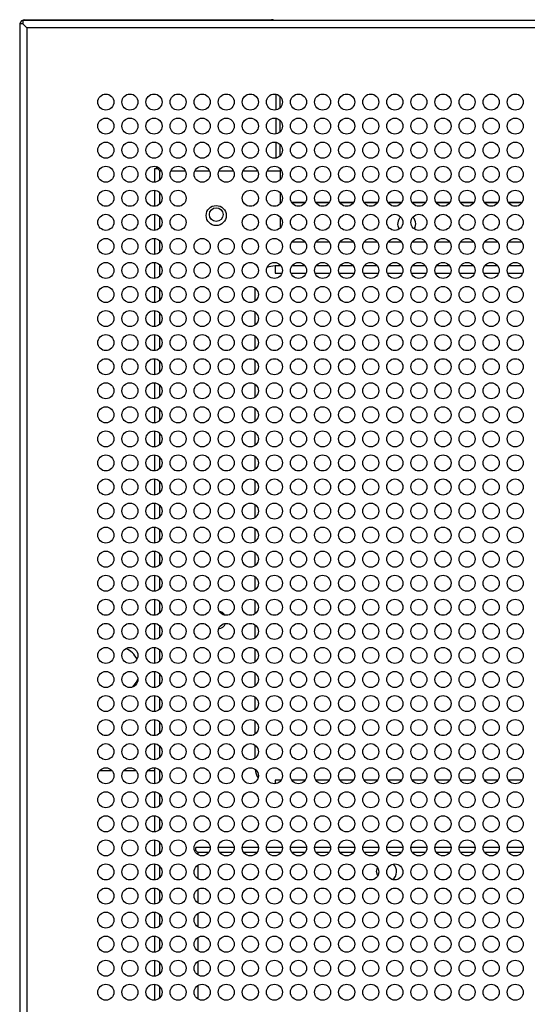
# Model space of a CAD drawing. Header units: millimetres. Extents: x 318 to 5748, y 437 to 3804.
# Tile 10 of 20: x 1731 to 1858, y 3558 to 3804. Entities that reach past the tile are written whole.
import ezdxf

# ---------------------------------------------------------------- set-up
doc = ezdxf.new("R2010")
doc.units = ezdxf.units.MM
doc.header["$LTSCALE"] = 5

msp = doc.modelspace()

# ---------------------------------------------------------------- linework, layer by layer
at = {"color": 7, "linetype": 'Continuous', "lineweight": 25}
for p, q in [((1732.28, 3803.73), (1732.28, 3802.93)), ((2763.59, 3803.73), (1732.28, 3803.73)), ((1732.78, 3803.96), (1794.18, 3803.96)), ((1731.48, 3802.93), (1731.48, 3505.93)), ((1732.28, 3802.93), (1731.48, 3802.93)), ((1733.28, 3801.93), (1732.28, 3802.93)), ((1733.28, 3801.93), (1732.28, 3802.93)), ((1732.28, 3802.93), (1732.29, 3802.93)), ((1733.28, 3801.93), (1733.28, 3506.93)), ((2762.59, 3801.93), (1733.28, 3801.93)), ((1795.39, 3781.48), (1795.39, 3785.38)), ((1796.4, 3782.06), (1796.4, 3784.8)), ((1795.39, 3775.48), (1795.39, 3779.38)), ((1796.4, 3776.06), (1796.4, 3778.8)), ((1795.39, 3769.48), (1795.39, 3773.38)), ((1796.4, 3770.06), (1796.4, 3772.8)), ((1765.09, 3766.76), (1765.09, 3763.44)), ((1765.89, 3766.76), (1765.09, 3766.76)), ((1765.59, 3767.26), (1765.59, 3766.76)), ((1765.74, 3767.26), (1765.59, 3767.26)), ((1766.39, 3766.26), (1765.89, 3766.76)), ((1765.89, 3766.76), (1765.89, 3766.76)), ((1765.89, 3766.76), (1765.9, 3766.76)), ((1765.9, 3767.19), (1765.9, 3766.76)), ((1766.39, 3766.26), (1765.9, 3766.76)), ((1796.4, 3766.8), (1796.4, 3764.06)), ((1765.09, 3761.42), (1765.09, 3757.44)), ((1796.4, 3760.8), (1796.4, 3758.5)), ((1796.4, 3758.41), (1796.4, 3758.5)), ((1796.4, 3758.41), (1796.4, 3758.06)), ((1765.09, 3755.42), (1765.09, 3751.44)), ((1796.4, 3754.8), (1796.4, 3752.06)), ((1765.09, 3749.42), (1765.09, 3745.44)), ((1799.4, 3748.46), (1799.23, 3748.46)), ((1802.65, 3748.46), (1799.4, 3748.46)), ((1808.65, 3748.46), (1805.22, 3748.46)), ((1814.65, 3748.46), (1811.22, 3748.46)), ((1820.65, 3748.46), (1817.22, 3748.46)), ((1826.65, 3748.46), (1823.22, 3748.46)), ((1832.65, 3748.46), (1829.22, 3748.46)), ((1838.65, 3748.46), (1835.22, 3748.46)), ((1844.65, 3748.46), (1841.22, 3748.46)), ((1850.65, 3748.46), (1847.22, 3748.46)), ((1856.65, 3748.46), (1853.22, 3748.46)), ((1765.09, 3743.42), (1765.09, 3739.44)), ((1795.09, 3742.56), (1795.09, 3740.76)), ((1795.09, 3740.76), (1796.82, 3740.76)), ((1799.05, 3740.76), (1802.82, 3740.76)), ((1805.05, 3740.76), (1808.82, 3740.76)), ((1811.05, 3740.76), (1814.82, 3740.76)), ((1817.05, 3740.76), (1820.82, 3740.76)), ((1823.05, 3740.76), (1826.82, 3740.76)), ((1829.05, 3740.76), (1832.82, 3740.76)), ((1835.05, 3740.76), (1838.82, 3740.76)), ((1841.05, 3740.76), (1844.82, 3740.76)), ((1847.05, 3740.76), (1850.82, 3740.76)), ((1853.05, 3740.76), (1856.82, 3740.76)), ((1765.09, 3737.42), (1765.09, 3733.44)), ((1790.09, 3737.06), (1790.09, 3733.8)), ((1765.09, 3731.42), (1765.09, 3727.44)), ((1790.09, 3731.06), (1790.09, 3727.8)), ((1765.09, 3725.42), (1765.09, 3721.44)), ((1790.09, 3725.06), (1790.09, 3721.8)), ((1765.09, 3719.42), (1765.09, 3715.44)), ((1790.09, 3719.06), (1790.09, 3715.8)), ((1765.09, 3713.42), (1765.09, 3709.44)), ((1790.09, 3713.06), (1790.09, 3709.8)), ((1765.09, 3707.42), (1765.09, 3703.44)), ((1790.09, 3707.06), (1790.09, 3703.8)), ((1765.09, 3701.42), (1765.09, 3697.44)), ((1790.09, 3701.06), (1790.09, 3697.8)), ((1765.09, 3695.42), (1765.09, 3691.44)), ((1790.09, 3695.06), (1790.09, 3691.8)), ((1765.09, 3689.42), (1765.09, 3685.44)), ((1790.09, 3689.06), (1790.09, 3685.8)), ((1765.09, 3683.42), (1765.09, 3679.44)), ((1790.09, 3683.06), (1790.09, 3679.8)), ((1765.09, 3677.42), (1765.09, 3673.44)), ((1790.09, 3677.06), (1790.09, 3673.8)), ((1765.09, 3671.42), (1765.09, 3667.44)), ((1790.09, 3671.06), (1790.09, 3667.8)), ((1765.09, 3665.42), (1765.09, 3661.44)), ((1790.09, 3665.06), (1790.09, 3661.8)), ((1765.09, 3659.42), (1765.09, 3655.44)), ((1790.09, 3659.06), (1790.09, 3655.8)), ((1765.09, 3653.42), (1765.09, 3649.44)), ((1790.09, 3653.06), (1790.09, 3649.8)), ((1765.09, 3647.42), (1765.09, 3643.44)), ((1790.09, 3647.06), (1790.09, 3643.8)), ((1765.09, 3641.42), (1765.09, 3637.44)), ((1790.09, 3641.06), (1790.09, 3637.8)), ((1765.09, 3635.42), (1765.09, 3631.44)), ((1790.09, 3635.06), (1790.09, 3631.8)), ((1765.09, 3629.42), (1765.09, 3625.44)), ((1790.09, 3629.06), (1790.09, 3625.8)), ((1765.09, 3623.42), (1765.09, 3619.44)), ((1790.09, 3623.06), (1790.09, 3619.8)), ((1751.45, 3616.76), (1754.43, 3616.76)), ((1757.45, 3616.76), (1760.43, 3616.76)), ((1763.45, 3616.76), (1765.09, 3616.76)), ((1765.09, 3617.42), (1765.09, 3613.44)), ((1796.63, 3614.36), (1795.09, 3614.36)), ((1795.09, 3614.36), (1795.09, 3613.44)), ((1802.63, 3614.36), (1799.24, 3614.36)), ((1808.63, 3614.36), (1805.24, 3614.36)), ((1814.63, 3614.36), (1811.24, 3614.36)), ((1820.63, 3614.36), (1817.24, 3614.36)), ((1826.63, 3614.36), (1823.24, 3614.36)), ((1832.63, 3614.36), (1829.24, 3614.36)), ((1838.63, 3614.36), (1835.24, 3614.36)), ((1844.63, 3614.36), (1841.24, 3614.36)), ((1850.63, 3614.36), (1847.24, 3614.36)), ((1856.63, 3614.36), (1853.24, 3614.36)), ((1765.09, 3611.42), (1765.09, 3607.44)), ((1765.09, 3605.42), (1765.09, 3601.44)), ((1765.09, 3599.42), (1765.09, 3595.44)), ((1775.4, 3596.76), (1775.4, 3597.56)), ((1778.93, 3597.56), (1775.4, 3597.56)), ((1784.93, 3597.56), (1780.94, 3597.56)), ((1790.93, 3597.56), (1786.94, 3597.56)), ((1796.93, 3597.56), (1792.94, 3597.56)), ((1802.93, 3597.56), (1798.94, 3597.56)), ((1808.93, 3597.56), (1804.94, 3597.56)), ((1814.93, 3597.56), (1810.94, 3597.56)), ((1820.93, 3597.56), (1816.94, 3597.56)), ((1826.93, 3597.56), (1822.94, 3597.56)), ((1832.93, 3597.56), (1828.94, 3597.56)), ((1838.93, 3597.56), (1834.94, 3597.56)), ((1844.93, 3597.56), (1840.94, 3597.56)), ((1850.93, 3597.56), (1846.94, 3597.56)), ((1856.93, 3597.56), (1852.94, 3597.56)), ((1775.39, 3596.76), (1775.05, 3596.76)), ((1775.39, 3596.76), (1775.39, 3596.76)), ((1775.39, 3596.76), (1775.4, 3596.76)), ((1775.89, 3596.26), (1775.39, 3596.76)), ((1775.4, 3596.76), (1775.89, 3596.26)), ((1765.09, 3593.42), (1765.09, 3589.44)), ((1765.09, 3587.42), (1765.09, 3583.44)), ((1765.09, 3581.42), (1765.09, 3577.44)), ((1765.09, 3575.42), (1765.09, 3571.44)), ((1765.09, 3569.42), (1765.09, 3565.44)), ((1765.09, 3563.42), (1765.09, 3559.44))]:
    msp.add_line(p, q, dxfattribs=at)
at = {"color": 8, "linetype": 'Continuous', "lineweight": 25}
for p, q in [((1766.39, 3764.06), (1766.39, 3766.26)), ((1766.39, 3766.26), (1766.75, 3766.26)), ((1769.12, 3766.26), (1772.75, 3766.26)), ((1775.12, 3766.26), (1778.75, 3766.26)), ((1781.12, 3766.26), (1784.75, 3766.26)), ((1787.12, 3766.26), (1790.75, 3766.26)), ((1793.12, 3766.26), (1796.4, 3766.26)), ((1766.39, 3758.06), (1766.39, 3760.8)), ((1796.4, 3758.5), (1796.71, 3758.5)), ((1796.4, 3758.41), (1796.66, 3758.41)), ((1799.17, 3758.5), (1802.71, 3758.5)), ((1799.21, 3758.41), (1802.66, 3758.41)), ((1805.17, 3758.5), (1808.71, 3758.5)), ((1805.21, 3758.41), (1808.66, 3758.41)), ((1811.17, 3758.5), (1814.71, 3758.5)), ((1811.21, 3758.41), (1814.66, 3758.41)), ((1817.17, 3758.5), (1820.71, 3758.5)), ((1817.21, 3758.41), (1820.66, 3758.41)), ((1823.17, 3758.5), (1826.71, 3758.5)), ((1823.21, 3758.41), (1826.66, 3758.41)), ((1829.17, 3758.5), (1832.71, 3758.5)), ((1829.21, 3758.41), (1832.66, 3758.41)), ((1835.17, 3758.5), (1838.71, 3758.5)), ((1835.21, 3758.41), (1838.66, 3758.41)), ((1841.17, 3758.5), (1844.71, 3758.5)), ((1841.21, 3758.41), (1844.66, 3758.41)), ((1847.17, 3758.5), (1850.71, 3758.5)), ((1847.21, 3758.41), (1850.66, 3758.41)), ((1853.17, 3758.5), (1856.71, 3758.5)), ((1853.21, 3758.41), (1856.66, 3758.41)), ((1766.39, 3752.06), (1766.39, 3754.8)), ((1766.39, 3746.06), (1766.39, 3748.8)), ((1766.39, 3740.06), (1766.39, 3742.8)), ((1796.58, 3742.56), (1795.09, 3742.56)), ((1802.58, 3742.56), (1799.29, 3742.56)), ((1808.58, 3742.56), (1805.29, 3742.56)), ((1814.58, 3742.56), (1811.29, 3742.56)), ((1820.58, 3742.56), (1817.29, 3742.56)), ((1826.58, 3742.56), (1823.29, 3742.56)), ((1832.58, 3742.56), (1829.29, 3742.56)), ((1838.58, 3742.56), (1835.29, 3742.56)), ((1844.58, 3742.56), (1841.29, 3742.56)), ((1850.58, 3742.56), (1847.29, 3742.56)), ((1856.58, 3742.56), (1853.29, 3742.56)), ((1766.39, 3734.06), (1766.39, 3736.8)), ((1766.39, 3728.06), (1766.39, 3730.8)), ((1766.39, 3722.06), (1766.39, 3724.8)), ((1766.39, 3716.06), (1766.39, 3718.8)), ((1766.39, 3710.06), (1766.39, 3712.8)), ((1766.39, 3704.06), (1766.39, 3706.8)), ((1766.39, 3698.06), (1766.39, 3700.8)), ((1766.39, 3692.06), (1766.39, 3694.8)), ((1766.39, 3686.06), (1766.39, 3688.8)), ((1766.39, 3680.06), (1766.39, 3682.8)), ((1766.39, 3674.06), (1766.39, 3676.8)), ((1766.39, 3668.06), (1766.39, 3670.8)), ((1766.39, 3662.06), (1766.39, 3664.8)), ((1766.39, 3656.06), (1766.39, 3658.8)), ((1766.39, 3650.06), (1766.39, 3652.8)), ((1766.39, 3644.06), (1766.39, 3646.8)), ((1766.39, 3638.06), (1766.39, 3640.8)), ((1766.39, 3632.06), (1766.39, 3634.8)), ((1766.39, 3626.06), (1766.39, 3628.8)), ((1766.39, 3620.06), (1766.39, 3622.8)), ((1766.39, 3614.06), (1766.39, 3616.8)), ((1766.39, 3608.06), (1766.39, 3610.8)), ((1766.39, 3602.06), (1766.39, 3604.8)), ((1766.39, 3596.06), (1766.39, 3598.8)), ((1775.89, 3596.26), (1775.89, 3595.72)), ((1778.56, 3596.26), (1775.89, 3596.26)), ((1784.56, 3596.26), (1781.31, 3596.26)), ((1790.56, 3596.26), (1787.31, 3596.26)), ((1796.56, 3596.26), (1793.31, 3596.26)), ((1802.56, 3596.26), (1799.31, 3596.26)), ((1808.56, 3596.26), (1805.31, 3596.26)), ((1814.56, 3596.26), (1811.31, 3596.26)), ((1820.56, 3596.26), (1817.31, 3596.26)), ((1826.56, 3596.26), (1823.31, 3596.26)), ((1832.56, 3596.26), (1829.31, 3596.26)), ((1838.56, 3596.26), (1835.31, 3596.26)), ((1844.56, 3596.26), (1841.31, 3596.26)), ((1850.56, 3596.26), (1847.31, 3596.26)), ((1856.56, 3596.26), (1853.31, 3596.26)), ((1766.39, 3590.06), (1766.39, 3592.8)), ((1775.89, 3593.14), (1775.89, 3589.72)), ((1766.39, 3584.06), (1766.39, 3586.8)), ((1775.89, 3587.14), (1775.89, 3583.72)), ((1766.39, 3578.06), (1766.39, 3580.8)), ((1775.89, 3581.14), (1775.89, 3577.72)), ((1775.89, 3575.14), (1775.89, 3571.72)), ((1766.39, 3572.06), (1766.39, 3574.8)), ((1766.39, 3566.06), (1766.39, 3568.8)), ((1775.89, 3569.14), (1775.89, 3565.72)), ((1766.39, 3560.06), (1766.39, 3562.8)), ((1775.89, 3563.14), (1775.89, 3559.72))]:
    msp.add_line(p, q, dxfattribs=at)
at = {"color": 7, "linetype": 'Continuous', "lineweight": 25, "flags": 128}
for points in [[(1829.76, 3751.81), (1829.97, 3752.2), (1830.14, 3753.06)], [(1759.69, 3637.58), (1760.59, 3638.76), (1760.94, 3639.47)], [(1820.39, 3591.56), (1820.58, 3592.52), (1820.59, 3592.55)], [(1820.67, 3590.43), (1820.58, 3590.61), (1820.39, 3591.56)]]:
    msp.add_lwpolyline(points, dxfattribs=at)
at = {"color": 7, "linetype": 'Continuous', "lineweight": 25}
for centre, radius in [((1752.94, 3783.43), 2), ((1758.94, 3783.43), 2), ((1764.94, 3783.43), 2), ((1770.94, 3783.43), 2), ((1776.94, 3783.43), 2), ((1782.94, 3783.43), 2), ((1788.94, 3783.43), 2), ((1794.94, 3783.43), 2), ((1800.94, 3783.43), 2), ((1806.94, 3783.43), 2), ((1812.94, 3783.43), 2), ((1818.94, 3783.43), 2), ((1824.94, 3783.43), 2), ((1830.94, 3783.43), 2), ((1836.94, 3783.43), 2), ((1842.94, 3783.43), 2), ((1848.94, 3783.43), 2), ((1854.94, 3783.43), 2), ((1752.94, 3777.43), 2), ((1758.94, 3777.43), 2), ((1764.94, 3777.43), 2), ((1770.94, 3777.43), 2), ((1776.94, 3777.43), 2), ((1782.94, 3777.43), 2), ((1788.94, 3777.43), 2), ((1794.94, 3777.43), 2), ((1800.94, 3777.43), 2), ((1806.94, 3777.43), 2), ((1812.94, 3777.43), 2), ((1818.94, 3777.43), 2), ((1824.94, 3777.43), 2), ((1830.94, 3777.43), 2), ((1836.94, 3777.43), 2), ((1842.94, 3777.43), 2), ((1848.94, 3777.43), 2), ((1854.94, 3777.43), 2), ((1752.94, 3771.43), 2), ((1758.94, 3771.43), 2), ((1764.94, 3771.43), 2), ((1770.94, 3771.43), 2), ((1776.94, 3771.43), 2), ((1782.94, 3771.43), 2), ((1788.94, 3771.43), 2), ((1794.94, 3771.43), 2), ((1800.94, 3771.43), 2), ((1806.94, 3771.43), 2), ((1812.94, 3771.43), 2), ((1818.94, 3771.43), 2), ((1824.94, 3771.43), 2), ((1830.94, 3771.43), 2), ((1836.94, 3771.43), 2), ((1842.94, 3771.43), 2), ((1848.94, 3771.43), 2), ((1854.94, 3771.43), 2), ((1752.94, 3765.43), 2), ((1758.94, 3765.43), 2), ((1764.94, 3765.43), 2), ((1770.94, 3765.43), 2), ((1776.94, 3765.43), 2), ((1782.94, 3765.43), 2), ((1788.94, 3765.43), 2), ((1794.94, 3765.43), 2), ((1800.94, 3765.43), 2), ((1806.94, 3765.43), 2), ((1812.94, 3765.43), 2), ((1818.94, 3765.43), 2), ((1824.94, 3765.43), 2), ((1830.94, 3765.43), 2), ((1836.94, 3765.43), 2), ((1842.94, 3765.43), 2), ((1848.94, 3765.43), 2), ((1854.94, 3765.43), 2), ((1752.94, 3759.43), 2), ((1758.94, 3759.43), 2), ((1764.94, 3759.43), 2), ((1770.94, 3759.43), 2), ((1788.94, 3759.43), 2), ((1794.94, 3759.43), 2), ((1800.94, 3759.43), 2), ((1806.94, 3759.43), 2), ((1812.94, 3759.43), 2), ((1818.94, 3759.43), 2), ((1824.94, 3759.43), 2), ((1830.94, 3759.43), 2), ((1836.94, 3759.43), 2), ((1842.94, 3759.43), 2), ((1848.94, 3759.43), 2), ((1854.94, 3759.43), 2), ((1780.44, 3755.13), 2.5), ((1780.44, 3755.36), 1.7), ((1752.94, 3753.43), 2), ((1758.94, 3753.43), 2), ((1764.94, 3753.43), 2), ((1770.94, 3753.43), 2), ((1788.94, 3753.43), 2), ((1794.94, 3753.43), 2), ((1800.94, 3753.43), 2), ((1806.94, 3753.43), 2), ((1812.94, 3753.43), 2), ((1818.94, 3753.43), 2), ((1824.94, 3753.43), 2), ((1830.94, 3753.43), 2), ((1836.94, 3753.43), 2), ((1842.94, 3753.43), 2), ((1848.94, 3753.43), 2), ((1854.94, 3753.43), 2), ((1752.94, 3747.43), 2), ((1758.94, 3747.43), 2), ((1764.94, 3747.43), 2), ((1770.94, 3747.43), 2), ((1776.94, 3747.43), 2), ((1782.94, 3747.43), 2), ((1788.94, 3747.43), 2), ((1794.94, 3747.43), 2), ((1800.94, 3747.43), 2), ((1806.94, 3747.43), 2), ((1812.94, 3747.43), 2), ((1818.94, 3747.43), 2), ((1824.94, 3747.43), 2), ((1830.94, 3747.43), 2), ((1836.94, 3747.43), 2), ((1842.94, 3747.43), 2), ((1848.94, 3747.43), 2), ((1854.94, 3747.43), 2), ((1752.94, 3741.43), 2), ((1758.94, 3741.43), 2), ((1764.94, 3741.43), 2), ((1770.94, 3741.43), 2), ((1776.94, 3741.43), 2), ((1782.94, 3741.43), 2), ((1788.94, 3741.43), 2), ((1794.94, 3741.43), 2), ((1800.94, 3741.43), 2), ((1806.94, 3741.43), 2), ((1812.94, 3741.43), 2), ((1818.94, 3741.43), 2), ((1824.94, 3741.43), 2), ((1830.94, 3741.43), 2), ((1836.94, 3741.43), 2), ((1842.94, 3741.43), 2), ((1848.94, 3741.43), 2), ((1854.94, 3741.43), 2), ((1752.94, 3735.43), 2), ((1758.94, 3735.43), 2), ((1764.94, 3735.43), 2), ((1770.94, 3735.43), 2), ((1776.94, 3735.43), 2), ((1782.94, 3735.43), 2), ((1788.94, 3735.43), 2), ((1794.94, 3735.43), 2), ((1800.94, 3735.43), 2), ((1806.94, 3735.43), 2), ((1812.94, 3735.43), 2), ((1818.94, 3735.43), 2), ((1824.94, 3735.43), 2), ((1830.94, 3735.43), 2), ((1836.94, 3735.43), 2), ((1842.94, 3735.43), 2), ((1848.94, 3735.43), 2), ((1854.94, 3735.43), 2), ((1752.94, 3729.43), 2), ((1758.94, 3729.43), 2), ((1764.94, 3729.43), 2), ((1770.94, 3729.43), 2), ((1776.94, 3729.43), 2), ((1782.94, 3729.43), 2), ((1788.94, 3729.43), 2), ((1794.94, 3729.43), 2), ((1800.94, 3729.43), 2), ((1806.94, 3729.43), 2), ((1812.94, 3729.43), 2), ((1818.94, 3729.43), 2), ((1824.94, 3729.43), 2), ((1830.94, 3729.43), 2), ((1836.94, 3729.43), 2), ((1842.94, 3729.43), 2), ((1848.94, 3729.43), 2), ((1854.94, 3729.43), 2), ((1752.94, 3723.43), 2), ((1758.94, 3723.43), 2), ((1764.94, 3723.43), 2), ((1770.94, 3723.43), 2), ((1776.94, 3723.43), 2), ((1782.94, 3723.43), 2), ((1788.94, 3723.43), 2), ((1794.94, 3723.43), 2), ((1800.94, 3723.43), 2), ((1806.94, 3723.43), 2), ((1812.94, 3723.43), 2), ((1818.94, 3723.43), 2), ((1824.94, 3723.43), 2), ((1830.94, 3723.43), 2), ((1836.94, 3723.43), 2), ((1842.94, 3723.43), 2), ((1848.94, 3723.43), 2), ((1854.94, 3723.43), 2), ((1752.94, 3717.43), 2), ((1758.94, 3717.43), 2), ((1764.94, 3717.43), 2), ((1770.94, 3717.43), 2), ((1776.94, 3717.43), 2), ((1782.94, 3717.43), 2), ((1788.94, 3717.43), 2), ((1794.94, 3717.43), 2), ((1800.94, 3717.43), 2), ((1806.94, 3717.43), 2), ((1812.94, 3717.43), 2), ((1818.94, 3717.43), 2), ((1824.94, 3717.43), 2), ((1830.94, 3717.43), 2), ((1836.94, 3717.43), 2), ((1842.94, 3717.43), 2), ((1848.94, 3717.43), 2), ((1854.94, 3717.43), 2), ((1752.94, 3711.43), 2), ((1758.94, 3711.43), 2), ((1764.94, 3711.43), 2), ((1770.94, 3711.43), 2), ((1776.94, 3711.43), 2), ((1782.94, 3711.43), 2), ((1788.94, 3711.43), 2), ((1794.94, 3711.43), 2), ((1800.94, 3711.43), 2), ((1806.94, 3711.43), 2), ((1812.94, 3711.43), 2), ((1818.94, 3711.43), 2), ((1824.94, 3711.43), 2), ((1830.94, 3711.43), 2), ((1836.94, 3711.43), 2), ((1842.94, 3711.43), 2), ((1848.94, 3711.43), 2), ((1854.94, 3711.43), 2), ((1752.94, 3705.43), 2), ((1758.94, 3705.43), 2), ((1764.94, 3705.43), 2), ((1770.94, 3705.43), 2), ((1776.94, 3705.43), 2), ((1782.94, 3705.43), 2), ((1788.94, 3705.43), 2), ((1794.94, 3705.43), 2), ((1800.94, 3705.43), 2), ((1806.94, 3705.43), 2), ((1812.94, 3705.43), 2), ((1818.94, 3705.43), 2), ((1824.94, 3705.43), 2), ((1830.94, 3705.43), 2), ((1836.94, 3705.43), 2), ((1842.94, 3705.43), 2), ((1848.94, 3705.43), 2), ((1854.94, 3705.43), 2), ((1752.94, 3699.43), 2), ((1758.94, 3699.43), 2), ((1764.94, 3699.43), 2), ((1770.94, 3699.43), 2), ((1776.94, 3699.43), 2), ((1782.94, 3699.43), 2), ((1788.94, 3699.43), 2), ((1794.94, 3699.43), 2), ((1800.94, 3699.43), 2), ((1806.94, 3699.43), 2), ((1812.94, 3699.43), 2), ((1818.94, 3699.43), 2), ((1824.94, 3699.43), 2), ((1830.94, 3699.43), 2), ((1836.94, 3699.43), 2), ((1842.94, 3699.43), 2), ((1848.94, 3699.43), 2), ((1854.94, 3699.43), 2), ((1752.94, 3693.43), 2), ((1758.94, 3693.43), 2), ((1764.94, 3693.43), 2), ((1770.94, 3693.43), 2), ((1776.94, 3693.43), 2), ((1782.94, 3693.43), 2), ((1788.94, 3693.43), 2), ((1794.94, 3693.43), 2), ((1800.94, 3693.43), 2), ((1806.94, 3693.43), 2), ((1812.94, 3693.43), 2), ((1818.94, 3693.43), 2), ((1824.94, 3693.43), 2), ((1830.94, 3693.43), 2), ((1836.94, 3693.43), 2), ((1842.94, 3693.43), 2), ((1848.94, 3693.43), 2), ((1854.94, 3693.43), 2), ((1752.94, 3687.43), 2), ((1758.94, 3687.43), 2), ((1764.94, 3687.43), 2), ((1770.94, 3687.43), 2), ((1776.94, 3687.43), 2), ((1782.94, 3687.43), 2), ((1788.94, 3687.43), 2), ((1794.94, 3687.43), 2), ((1800.94, 3687.43), 2), ((1806.94, 3687.43), 2), ((1812.94, 3687.43), 2), ((1818.94, 3687.43), 2), ((1824.94, 3687.43), 2), ((1830.94, 3687.43), 2), ((1836.94, 3687.43), 2), ((1842.94, 3687.43), 2), ((1848.94, 3687.43), 2), ((1854.94, 3687.43), 2), ((1752.94, 3681.43), 2), ((1758.94, 3681.43), 2), ((1764.94, 3681.43), 2), ((1770.94, 3681.43), 2), ((1776.94, 3681.43), 2), ((1782.94, 3681.43), 2), ((1788.94, 3681.43), 2), ((1794.94, 3681.43), 2), ((1800.94, 3681.43), 2), ((1806.94, 3681.43), 2), ((1812.94, 3681.43), 2), ((1818.94, 3681.43), 2), ((1824.94, 3681.43), 2), ((1830.94, 3681.43), 2), ((1836.94, 3681.43), 2), ((1842.94, 3681.43), 2), ((1848.94, 3681.43), 2), ((1854.94, 3681.43), 2), ((1752.94, 3675.43), 2), ((1758.94, 3675.43), 2), ((1764.94, 3675.43), 2), ((1770.94, 3675.43), 2), ((1776.94, 3675.43), 2), ((1782.94, 3675.43), 2), ((1788.94, 3675.43), 2), ((1794.94, 3675.43), 2), ((1800.94, 3675.43), 2), ((1806.94, 3675.43), 2), ((1812.94, 3675.43), 2), ((1818.94, 3675.43), 2), ((1824.94, 3675.43), 2), ((1830.94, 3675.43), 2), ((1836.94, 3675.43), 2), ((1842.94, 3675.43), 2), ((1848.94, 3675.43), 2), ((1854.94, 3675.43), 2), ((1752.94, 3669.43), 2), ((1758.94, 3669.43), 2), ((1764.94, 3669.43), 2), ((1770.94, 3669.43), 2), ((1776.94, 3669.43), 2), ((1782.94, 3669.43), 2), ((1788.94, 3669.43), 2), ((1794.94, 3669.43), 2), ((1800.94, 3669.43), 2), ((1806.94, 3669.43), 2), ((1812.94, 3669.43), 2), ((1818.94, 3669.43), 2), ((1824.94, 3669.43), 2), ((1830.94, 3669.43), 2), ((1836.94, 3669.43), 2), ((1842.94, 3669.43), 2), ((1848.94, 3669.43), 2), ((1854.94, 3669.43), 2), ((1752.94, 3663.43), 2), ((1758.94, 3663.43), 2), ((1764.94, 3663.43), 2), ((1770.94, 3663.43), 2), ((1776.94, 3663.43), 2), ((1782.94, 3663.43), 2), ((1788.94, 3663.43), 2), ((1794.94, 3663.43), 2), ((1800.94, 3663.43), 2), ((1806.94, 3663.43), 2), ((1812.94, 3663.43), 2), ((1818.94, 3663.43), 2), ((1824.94, 3663.43), 2), ((1830.94, 3663.43), 2), ((1836.94, 3663.43), 2), ((1842.94, 3663.43), 2), ((1848.94, 3663.43), 2), ((1854.94, 3663.43), 2), ((1752.94, 3657.43), 2), ((1758.94, 3657.43), 2), ((1764.94, 3657.43), 2), ((1770.94, 3657.43), 2), ((1776.94, 3657.43), 2), ((1782.94, 3657.43), 2), ((1788.94, 3657.43), 2), ((1794.94, 3657.43), 2), ((1800.94, 3657.43), 2), ((1806.94, 3657.43), 2), ((1812.94, 3657.43), 2), ((1818.94, 3657.43), 2), ((1824.94, 3657.43), 2), ((1830.94, 3657.43), 2), ((1836.94, 3657.43), 2), ((1842.94, 3657.43), 2), ((1848.94, 3657.43), 2), ((1854.94, 3657.43), 2), ((1752.94, 3651.43), 2), ((1758.94, 3651.43), 2), ((1764.94, 3651.43), 2), ((1770.94, 3651.43), 2), ((1776.94, 3651.43), 2), ((1782.94, 3651.43), 2), ((1788.94, 3651.43), 2), ((1794.94, 3651.43), 2), ((1800.94, 3651.43), 2), ((1806.94, 3651.43), 2), ((1812.94, 3651.43), 2), ((1818.94, 3651.43), 2), ((1824.94, 3651.43), 2), ((1830.94, 3651.43), 2), ((1836.94, 3651.43), 2), ((1842.94, 3651.43), 2), ((1848.94, 3651.43), 2), ((1854.94, 3651.43), 2), ((1752.94, 3645.43), 2), ((1758.94, 3645.43), 2), ((1764.94, 3645.43), 2), ((1770.94, 3645.43), 2), ((1776.94, 3645.43), 2), ((1782.94, 3645.43), 2), ((1788.94, 3645.43), 2), ((1794.94, 3645.43), 2), ((1800.94, 3645.43), 2), ((1806.94, 3645.43), 2), ((1812.94, 3645.43), 2), ((1818.94, 3645.43), 2), ((1824.94, 3645.43), 2), ((1830.94, 3645.43), 2), ((1836.94, 3645.43), 2), ((1842.94, 3645.43), 2), ((1848.94, 3645.43), 2), ((1854.94, 3645.43), 2), ((1752.94, 3639.43), 2), ((1758.94, 3639.43), 2), ((1764.94, 3639.43), 2), ((1770.94, 3639.43), 2), ((1776.94, 3639.43), 2), ((1782.94, 3639.43), 2), ((1788.94, 3639.43), 2), ((1794.94, 3639.43), 2), ((1800.94, 3639.43), 2), ((1806.94, 3639.43), 2), ((1812.94, 3639.43), 2), ((1818.94, 3639.43), 2), ((1824.94, 3639.43), 2), ((1830.94, 3639.43), 2), ((1836.94, 3639.43), 2), ((1842.94, 3639.43), 2), ((1848.94, 3639.43), 2), ((1854.94, 3639.43), 2), ((1752.94, 3633.43), 2), ((1758.94, 3633.43), 2), ((1764.94, 3633.43), 2), ((1770.94, 3633.43), 2), ((1776.94, 3633.43), 2), ((1782.94, 3633.43), 2), ((1788.94, 3633.43), 2), ((1794.94, 3633.43), 2), ((1800.94, 3633.43), 2), ((1806.94, 3633.43), 2), ((1812.94, 3633.43), 2), ((1818.94, 3633.43), 2), ((1824.94, 3633.43), 2), ((1830.94, 3633.43), 2), ((1836.94, 3633.43), 2), ((1842.94, 3633.43), 2), ((1848.94, 3633.43), 2), ((1854.94, 3633.43), 2), ((1752.94, 3627.43), 2), ((1758.94, 3627.43), 2), ((1764.94, 3627.43), 2), ((1770.94, 3627.43), 2), ((1776.94, 3627.43), 2), ((1782.94, 3627.43), 2), ((1788.94, 3627.43), 2), ((1794.94, 3627.43), 2), ((1800.94, 3627.43), 2), ((1806.94, 3627.43), 2), ((1812.94, 3627.43), 2), ((1818.94, 3627.43), 2), ((1824.94, 3627.43), 2), ((1830.94, 3627.43), 2), ((1836.94, 3627.43), 2), ((1842.94, 3627.43), 2), ((1848.94, 3627.43), 2), ((1854.94, 3627.43), 2), ((1752.94, 3621.43), 2), ((1758.94, 3621.43), 2), ((1764.94, 3621.43), 2), ((1770.94, 3621.43), 2), ((1776.94, 3621.43), 2), ((1782.94, 3621.43), 2), ((1788.94, 3621.43), 2), ((1794.94, 3621.43), 2), ((1800.94, 3621.43), 2), ((1806.94, 3621.43), 2), ((1812.94, 3621.43), 2), ((1818.94, 3621.43), 2), ((1824.94, 3621.43), 2), ((1830.94, 3621.43), 2), ((1836.94, 3621.43), 2), ((1842.94, 3621.43), 2), ((1848.94, 3621.43), 2), ((1854.94, 3621.43), 2), ((1752.94, 3615.43), 2), ((1758.94, 3615.43), 2), ((1764.94, 3615.43), 2), ((1770.94, 3615.43), 2), ((1776.94, 3615.43), 2), ((1782.94, 3615.43), 2), ((1788.94, 3615.43), 2), ((1794.94, 3615.43), 2), ((1800.94, 3615.43), 2), ((1806.94, 3615.43), 2), ((1812.94, 3615.43), 2), ((1818.94, 3615.43), 2), ((1824.94, 3615.43), 2), ((1830.94, 3615.43), 2), ((1836.94, 3615.43), 2), ((1842.94, 3615.43), 2), ((1848.94, 3615.43), 2), ((1854.94, 3615.43), 2), ((1752.94, 3609.43), 2), ((1758.94, 3609.43), 2), ((1764.94, 3609.43), 2), ((1770.94, 3609.43), 2), ((1776.94, 3609.43), 2), ((1782.94, 3609.43), 2), ((1788.94, 3609.43), 2), ((1794.94, 3609.43), 2), ((1800.94, 3609.43), 2), ((1806.94, 3609.43), 2), ((1812.94, 3609.43), 2), ((1818.94, 3609.43), 2), ((1824.94, 3609.43), 2), ((1830.94, 3609.43), 2), ((1836.94, 3609.43), 2), ((1842.94, 3609.43), 2), ((1848.94, 3609.43), 2), ((1854.94, 3609.43), 2), ((1752.94, 3603.43), 2), ((1758.94, 3603.43), 2), ((1764.94, 3603.43), 2), ((1770.94, 3603.43), 2), ((1776.94, 3603.43), 2), ((1782.94, 3603.43), 2), ((1788.94, 3603.43), 2), ((1794.94, 3603.43), 2), ((1800.94, 3603.43), 2), ((1806.94, 3603.43), 2), ((1812.94, 3603.43), 2), ((1818.94, 3603.43), 2), ((1824.94, 3603.43), 2), ((1830.94, 3603.43), 2), ((1836.94, 3603.43), 2), ((1842.94, 3603.43), 2), ((1848.94, 3603.43), 2), ((1854.94, 3603.43), 2), ((1752.94, 3597.43), 2), ((1758.94, 3597.43), 2), ((1764.94, 3597.43), 2), ((1770.94, 3597.43), 2), ((1776.94, 3597.43), 2), ((1782.94, 3597.43), 2), ((1788.94, 3597.43), 2), ((1794.94, 3597.43), 2), ((1800.94, 3597.43), 2), ((1806.94, 3597.43), 2), ((1812.94, 3597.43), 2), ((1818.94, 3597.43), 2), ((1824.94, 3597.43), 2), ((1830.94, 3597.43), 2), ((1836.94, 3597.43), 2), ((1842.94, 3597.43), 2), ((1848.94, 3597.43), 2), ((1854.94, 3597.43), 2), ((1752.94, 3591.43), 2), ((1758.94, 3591.43), 2), ((1764.94, 3591.43), 2), ((1770.94, 3591.43), 2), ((1776.94, 3591.43), 2), ((1782.94, 3591.43), 2), ((1788.94, 3591.43), 2), ((1794.94, 3591.43), 2), ((1800.94, 3591.43), 2), ((1806.94, 3591.43), 2), ((1812.94, 3591.43), 2), ((1818.94, 3591.43), 2), ((1824.94, 3591.43), 2), ((1830.94, 3591.43), 2), ((1836.94, 3591.43), 2), ((1842.94, 3591.43), 2), ((1848.94, 3591.43), 2), ((1854.94, 3591.43), 2), ((1752.94, 3585.43), 2), ((1758.94, 3585.43), 2), ((1764.94, 3585.43), 2), ((1770.94, 3585.43), 2), ((1776.94, 3585.43), 2), ((1782.94, 3585.43), 2), ((1788.94, 3585.43), 2), ((1794.94, 3585.43), 2), ((1800.94, 3585.43), 2), ((1806.94, 3585.43), 2), ((1812.94, 3585.43), 2), ((1818.94, 3585.43), 2), ((1824.94, 3585.43), 2), ((1830.94, 3585.43), 2), ((1836.94, 3585.43), 2), ((1842.94, 3585.43), 2), ((1848.94, 3585.43), 2), ((1854.94, 3585.43), 2), ((1752.94, 3579.43), 2), ((1758.94, 3579.43), 2), ((1764.94, 3579.43), 2), ((1770.94, 3579.43), 2), ((1776.94, 3579.43), 2), ((1782.94, 3579.43), 2), ((1788.94, 3579.43), 2), ((1794.94, 3579.43), 2), ((1800.94, 3579.43), 2), ((1806.94, 3579.43), 2), ((1812.94, 3579.43), 2), ((1818.94, 3579.43), 2), ((1824.94, 3579.43), 2), ((1830.94, 3579.43), 2), ((1836.94, 3579.43), 2), ((1842.94, 3579.43), 2), ((1848.94, 3579.43), 2), ((1854.94, 3579.43), 2), ((1752.94, 3573.43), 2), ((1758.94, 3573.43), 2), ((1764.94, 3573.43), 2), ((1770.94, 3573.43), 2), ((1776.94, 3573.43), 2), ((1782.94, 3573.43), 2), ((1788.94, 3573.43), 2), ((1794.94, 3573.43), 2), ((1800.94, 3573.43), 2), ((1806.94, 3573.43), 2), ((1812.94, 3573.43), 2), ((1818.94, 3573.43), 2), ((1824.94, 3573.43), 2), ((1830.94, 3573.43), 2), ((1836.94, 3573.43), 2), ((1842.94, 3573.43), 2), ((1848.94, 3573.43), 2), ((1854.94, 3573.43), 2), ((1752.94, 3567.43), 2), ((1758.94, 3567.43), 2), ((1764.94, 3567.43), 2), ((1770.94, 3567.43), 2), ((1776.94, 3567.43), 2), ((1782.94, 3567.43), 2), ((1788.94, 3567.43), 2), ((1794.94, 3567.43), 2), ((1800.94, 3567.43), 2), ((1806.94, 3567.43), 2), ((1812.94, 3567.43), 2), ((1818.94, 3567.43), 2), ((1824.94, 3567.43), 2), ((1830.94, 3567.43), 2), ((1836.94, 3567.43), 2), ((1842.94, 3567.43), 2), ((1848.94, 3567.43), 2), ((1854.94, 3567.43), 2), ((1752.94, 3561.43), 2), ((1758.94, 3561.43), 2), ((1764.94, 3561.43), 2), ((1770.94, 3561.43), 2), ((1776.94, 3561.43), 2), ((1782.94, 3561.43), 2), ((1788.94, 3561.43), 2), ((1794.94, 3561.43), 2), ((1800.94, 3561.43), 2), ((1806.94, 3561.43), 2), ((1812.94, 3561.43), 2), ((1818.94, 3561.43), 2), ((1824.94, 3561.43), 2), ((1830.94, 3561.43), 2), ((1836.94, 3561.43), 2), ((1842.94, 3561.43), 2), ((1848.94, 3561.43), 2), ((1854.94, 3561.43), 2)]:
    msp.add_circle(centre, radius, dxfattribs=at)
for centre, radius, start, end in [((1732.78, 3802.66), 1.3, 90, 168.3281), ((1794.18, 3802.96), 1, 49.907, 90), ((1827.89, 3753.06), 2.25, 130.7715, 215.1455), ((1827.89, 3753.06), 2.25, 0, 47.5032), ((1795.09, 3737.56), 5, 90, 113.9066), ((1780.69, 3654.26), 2.25, 32.0424, 77.2599), ((1780.69, 3654.26), 2.25, 278.7066, 338.0439), ((1755.39, 3641.76), 6, 27.3765, 64.5306), ((1795.09, 3617.56), 5, 185.9913, 212.2692), ((1822.89, 3591.56), 2.5, 305.2335, 47.2127)]:
    msp.add_arc(centre, radius, start, end, dxfattribs=at)

doc.saveas('drawing.dxf')
